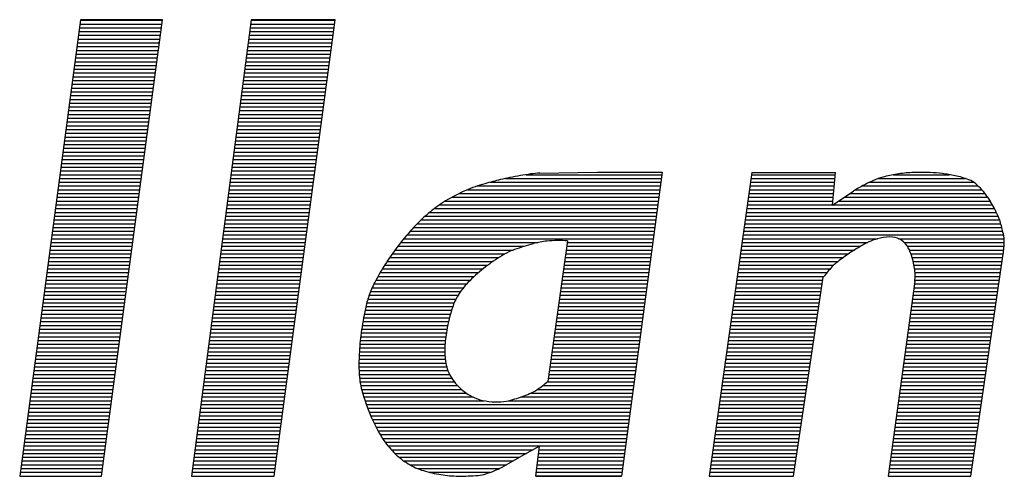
# Model space of a CAD drawing. Extents: x 130725 to 131355, y 479354 to 479502.
# Tile 14 of 19: x 131269.15 to 131273.07, y 479363.92 to 479365.74. Entities that reach past the tile are written whole.
import ezdxf
from ezdxf.enums import TextEntityAlignment as Align

# ---------------------------------------------------------------- set-up
doc = ezdxf.new("R2010")
doc.units = 0
doc.header["$LTSCALE"] = 5
doc.header["$MEASUREMENT"] = 0
doc.layers.get('0').update_dxf_attribs({"linetype": 'CONTINUOUS'})
for name, color, linetype in [('SIV-KADER', 7, 'CONTINUOUS'), ('SIV-TEKST-025', 7, 'CONTINUOUS'), ('SIV-TEKST-035', 2, 'CONTINUOUS'), ('SIV-TEKST-050', 3, 'CONTINUOUS')]:
    doc.layers.add(name, color=color, linetype=linetype)
doc.styles.add('ISO', font='ISO.shx')

# ---------------------------------------------------------------- blocks, each defined once
blk = doc.blocks.new('PNH-ROH')
at = {"color": 7, "linetype": 'CONTINUOUS'}
for p, q in [((-160.4107, 14.2938), (-160.8948, 10.6575)), ((-160.4113, 14.2894), (-159.7571, 14.2894)), ((-159.7565, 14.2938), (-160.4107, 14.2938)), ((-160.2422, 10.6575), (-159.7565, 14.2938)), ((-159.0496, 14.2938), (-159.5265, 10.6575)), ((-159.0502, 14.2894), (-158.3817, 14.2894)), ((-158.3811, 14.2938), (-159.0496, 14.2938)), ((-158.8663, 10.6575), (-158.3811, 14.2938)), ((-160.4193, 14.2294), (-159.7651, 14.2294)), ((-160.4153, 14.2594), (-159.7611, 14.2594)), ((-159.058, 14.2294), (-158.3897, 14.2294)), ((-159.0541, 14.2594), (-158.3857, 14.2594)), ((-160.4312, 14.1394), (-159.7772, 14.1394)), ((-160.4272, 14.1694), (-159.7731, 14.1694)), ((-160.4232, 14.1994), (-159.7691, 14.1994)), ((-159.0698, 14.1394), (-158.4017, 14.1394)), ((-159.0659, 14.1694), (-158.3977, 14.1694)), ((-159.062, 14.1994), (-158.3937, 14.1994)), ((-160.4432, 14.0494), (-159.7892, 14.0494)), ((-160.4392, 14.0794), (-159.7852, 14.0794)), ((-160.4352, 14.1094), (-159.7812, 14.1094)), ((-159.0816, 14.0494), (-158.4137, 14.0494)), ((-159.0777, 14.0794), (-158.4097, 14.0794)), ((-159.0738, 14.1094), (-158.4057, 14.1094)), ((-160.4512, 13.9894), (-159.7972, 13.9894)), ((-160.4472, 14.0194), (-159.7932, 14.0194)), ((-159.0895, 13.9894), (-158.4217, 13.9894)), ((-159.0856, 14.0194), (-158.4177, 14.0194)), ((-160.4632, 13.8994), (-159.8092, 13.8994)), ((-160.4592, 13.9294), (-159.8052, 13.9294)), ((-160.4552, 13.9594), (-159.8012, 13.9594)), ((-159.1013, 13.8994), (-158.4337, 13.8994)), ((-159.0974, 13.9294), (-158.4297, 13.9294)), ((-159.0934, 13.9594), (-158.4257, 13.9594)), ((-160.4752, 13.8094), (-159.8212, 13.8094)), ((-160.4712, 13.8394), (-159.8172, 13.8394)), ((-160.4672, 13.8694), (-159.8132, 13.8694)), ((-159.1131, 13.8094), (-158.4457, 13.8094)), ((-159.1092, 13.8394), (-158.4417, 13.8394)), ((-159.1052, 13.8694), (-158.4377, 13.8694)), ((-160.4832, 13.7494), (-159.8292, 13.7494)), ((-160.4792, 13.7794), (-159.8252, 13.7794)), ((-159.121, 13.7494), (-158.4538, 13.7494)), ((-159.117, 13.7794), (-158.4498, 13.7794)), ((-160.4951, 13.6594), (-159.8413, 13.6594)), ((-160.4911, 13.6894), (-159.8373, 13.6894)), ((-160.4872, 13.7194), (-159.8333, 13.7194)), ((-159.1328, 13.6594), (-158.4658, 13.6594)), ((-159.1289, 13.6894), (-158.4618, 13.6894)), ((-159.1249, 13.7194), (-158.4578, 13.7194)), ((-160.5031, 13.5994), (-159.8493, 13.5994)), ((-160.4991, 13.6294), (-159.8453, 13.6294)), ((-159.1407, 13.5994), (-158.4738, 13.5994)), ((-159.1367, 13.6294), (-158.4698, 13.6294)), ((-160.5151, 13.5094), (-159.8613, 13.5094)), ((-160.5111, 13.5394), (-159.8573, 13.5394)), ((-160.5071, 13.5694), (-159.8533, 13.5694)), ((-159.1525, 13.5094), (-158.4858, 13.5094)), ((-159.1485, 13.5394), (-158.4818, 13.5394)), ((-159.1446, 13.5694), (-158.4778, 13.5694)), ((-160.5271, 13.4194), (-159.8733, 13.4194)), ((-160.5231, 13.4494), (-159.8693, 13.4494)), ((-160.5191, 13.4794), (-159.8653, 13.4794)), ((-159.1643, 13.4194), (-158.4978, 13.4194)), ((-159.1603, 13.4494), (-158.4938, 13.4494)), ((-159.1564, 13.4794), (-158.4898, 13.4794)), ((-160.5351, 13.3594), (-159.8813, 13.3594)), ((-160.5311, 13.3894), (-159.8773, 13.3894)), ((-159.1721, 13.3594), (-158.5058, 13.3594)), ((-159.1682, 13.3894), (-158.5018, 13.3894)), ((-160.5471, 13.2694), (-159.8934, 13.2694)), ((-160.5431, 13.2994), (-159.8893, 13.2994)), ((-160.5391, 13.3294), (-159.8853, 13.3294)), ((-159.1839, 13.2694), (-158.5178, 13.2694)), ((-159.18, 13.2994), (-158.5138, 13.2994)), ((-159.1761, 13.3294), (-158.5098, 13.3294)), ((-160.5551, 13.2094), (-159.9014, 13.2094)), ((-160.5511, 13.2394), (-159.8974, 13.2394)), ((-159.1918, 13.2094), (-158.5258, 13.2094)), ((-159.1879, 13.2394), (-158.5218, 13.2394)), ((-160.567, 13.1194), (-159.9134, 13.1194)), ((-160.563, 13.1494), (-159.9094, 13.1494)), ((-160.559, 13.1794), (-159.9054, 13.1794)), ((-159.2036, 13.1194), (-158.5378, 13.1194)), ((-159.1997, 13.1494), (-158.5338, 13.1494)), ((-159.1957, 13.1794), (-158.5298, 13.1794)), ((-160.579, 13.0294), (-159.9254, 13.0294)), ((-160.575, 13.0594), (-159.9214, 13.0594)), ((-160.571, 13.0894), (-159.9174, 13.0894)), ((-159.2154, 13.0294), (-158.5498, 13.0294)), ((-159.2115, 13.0594), (-158.5458, 13.0594)), ((-159.2076, 13.0894), (-158.5418, 13.0894)), ((-157.0239, 13.0294), (-155.7826, 13.0294)), ((-156.8589, 13.0594), (-155.7786, 13.0594)), ((-156.75, 13.0721), (-156.2945, 13.0793)), ((-156.2945, 13.0793), (-155.7759, 13.0796)), ((-155.7759, 13.0796), (-156.0994, 10.6575)), ((-155.0608, 13.0763), (-155.402, 10.6575)), ((-155.0674, 13.0294), (-154.3976, 13.0294)), ((-155.0632, 13.0594), (-154.3946, 13.0594)), ((-155.0608, 13.0763), (-154.393, 13.0763)), ((-154.4184, 12.8169), (-154.393, 13.0763)), ((-154.0512, 13.0294), (-153.3606, 13.0294)), ((-153.9315, 13.0594), (-153.4852, 13.0594)), ((-160.587, 12.9694), (-159.9334, 12.9694)), ((-160.583, 12.9994), (-159.9294, 12.9994)), ((-159.2233, 12.9694), (-158.5578, 12.9694)), ((-159.2194, 12.9994), (-158.5538, 12.9994)), ((-157.2485, 12.9694), (-155.7906, 12.9694)), ((-157.1454, 12.9994), (-155.7866, 12.9994)), ((-155.0759, 12.9694), (-154.4034, 12.9694)), ((-155.0717, 12.9994), (-154.4005, 12.9994)), ((-154.182, 12.9694), (-153.2574, 12.9694)), ((-154.1218, 12.9994), (-153.2942, 12.9994)), ((-160.599, 12.8794), (-159.9454, 12.8794)), ((-160.595, 12.9094), (-159.9414, 12.9094)), ((-160.591, 12.9394), (-159.9374, 12.9394)), ((-159.2351, 12.8794), (-158.5698, 12.8794)), ((-159.2312, 12.9094), (-158.5658, 12.9094)), ((-159.2272, 12.9394), (-158.5618, 12.9394)), ((-157.4512, 12.8794), (-155.8027, 12.8794)), ((-157.3932, 12.9094), (-155.7987, 12.9094)), ((-157.3275, 12.9394), (-155.7946, 12.9394)), ((-155.0886, 12.8794), (-154.4123, 12.8794)), ((-155.0844, 12.9094), (-154.4093, 12.9094)), ((-155.0801, 12.9394), (-154.4064, 12.9394)), ((-154.4184, 12.8169), (-154.312, 12.8879)), ((-154.3247, 12.8794), (-153.1815, 12.8794)), ((-154.312, 12.8879), (-154.2499, 12.9293)), ((-154.2797, 12.9094), (-153.203, 12.9094)), ((-154.2343, 12.9394), (-153.228, 12.9394)), ((-153.1829, 12.8815), (-153.1619, 12.8497)), ((-160.611, 12.7894), (-159.9575, 12.7894)), ((-160.607, 12.8194), (-159.9535, 12.8194)), ((-160.603, 12.8494), (-159.9495, 12.8494)), ((-159.2469, 12.7894), (-158.5818, 12.7894)), ((-159.243, 12.8194), (-158.5778, 12.8194)), ((-159.239, 12.8494), (-158.5738, 12.8494)), ((-157.5914, 12.7894), (-155.8147, 12.7894)), ((-157.5499, 12.8194), (-155.8107, 12.8194)), ((-157.5033, 12.8494), (-155.8067, 12.8494)), ((-155.1013, 12.7894), (-153.1272, 12.7894)), ((-155.0971, 12.8194), (-154.4181, 12.8194)), ((-155.0928, 12.8494), (-154.4152, 12.8494)), ((-154.4146, 12.8194), (-153.1435, 12.8194)), ((-154.3697, 12.8494), (-153.1617, 12.8494)), ((-160.619, 12.7294), (-159.9655, 12.7294)), ((-160.615, 12.7594), (-159.9615, 12.7594)), ((-159.2548, 12.7294), (-158.5898, 12.7294)), ((-159.2508, 12.7594), (-158.5858, 12.7594)), ((-157.6633, 12.7294), (-155.8227, 12.7294)), ((-157.6287, 12.7594), (-155.8187, 12.7594)), ((-155.1097, 12.7294), (-153.0979, 12.7294)), ((-155.1055, 12.7594), (-153.1121, 12.7594)), ((-160.6309, 12.6394), (-159.9775, 12.6394)), ((-160.6269, 12.6694), (-159.9735, 12.6694)), ((-160.623, 12.6994), (-159.9695, 12.6994)), ((-159.2666, 12.6394), (-158.6018, 12.6394)), ((-159.2626, 12.6694), (-158.5978, 12.6694)), ((-159.2587, 12.6994), (-158.5938, 12.6994)), ((-157.7552, 12.6394), (-155.8347, 12.6394)), ((-157.7263, 12.6694), (-155.8307, 12.6694)), ((-157.6957, 12.6994), (-155.8267, 12.6994)), ((-155.1224, 12.6394), (-153.0688, 12.6394)), ((-155.1182, 12.6694), (-153.0766, 12.6694)), ((-155.114, 12.6994), (-153.0852, 12.6994)), ((-160.6389, 12.5794), (-159.9855, 12.5794)), ((-160.6349, 12.6094), (-159.9815, 12.6094)), ((-159.2744, 12.5794), (-158.6098, 12.5794)), ((-159.2705, 12.6094), (-158.6058, 12.6094)), ((-157.809, 12.5794), (-155.8427, 12.5794)), ((-157.7826, 12.6094), (-155.8387, 12.6094)), ((-155.1309, 12.5794), (-153.0543, 12.5794)), ((-155.1267, 12.6094), (-153.0612, 12.6094)), ((-160.6509, 12.4894), (-159.9975, 12.4894)), ((-160.6469, 12.5194), (-159.9935, 12.5194)), ((-160.6429, 12.5494), (-159.9895, 12.5494)), ((-159.2862, 12.4894), (-158.6219, 12.4894)), ((-159.2823, 12.5194), (-158.6178, 12.5194)), ((-159.2784, 12.5494), (-158.6138, 12.5494)), ((-157.8821, 12.4894), (-156.8711, 12.4894)), ((-157.8587, 12.5194), (-156.7662, 12.5194)), ((-157.8343, 12.5494), (-155.8467, 12.5494)), ((-156.5283, 12.5331), (-156.687, 11.4122)), ((-156.5345, 12.4894), (-155.8547, 12.4894)), ((-156.5303, 12.5194), (-155.8507, 12.5194)), ((-155.1436, 12.4894), (-154.1943, 12.4894)), ((-155.1394, 12.5194), (-154.1371, 12.5194)), ((-155.1351, 12.5494), (-154.0584, 12.5494)), ((-153.8907, 12.5494), (-153.05, 12.5494)), ((-153.8457, 12.5194), (-153.0489, 12.5194)), ((-153.8216, 12.4894), (-153.0504, 12.4894)), ((-160.6629, 12.3994), (-160.0096, 12.3994)), ((-160.6589, 12.4294), (-160.0055, 12.4294)), ((-160.6549, 12.4594), (-160.0015, 12.4594)), ((-159.2981, 12.3994), (-158.6339, 12.3994)), ((-159.2941, 12.4294), (-158.6299, 12.4294)), ((-159.2902, 12.4594), (-158.6259, 12.4594)), ((-157.9472, 12.3994), (-157.0776, 12.3994)), ((-157.9263, 12.4294), (-157.0281, 12.4294)), ((-157.9046, 12.4594), (-156.9631, 12.4594)), ((-156.5472, 12.3994), (-155.8668, 12.3994)), ((-156.543, 12.4294), (-155.8628, 12.4294)), ((-156.5387, 12.4594), (-155.8587, 12.4594)), ((-155.1563, 12.3994), (-154.3322, 12.3994)), ((-155.1521, 12.4294), (-154.2893, 12.4294)), ((-155.1478, 12.4594), (-154.2436, 12.4594)), ((-153.805, 12.4594), (-153.0532, 12.4594)), ((-153.7926, 12.4294), (-153.0576, 12.4294)), ((-153.7831, 12.3994), (-153.0627, 12.3994)), ((-153.3166, 10.6575), (-153.0611, 12.41)), ((-160.6709, 12.3394), (-160.0176, 12.3394)), ((-160.6669, 12.3694), (-160.0136, 12.3694)), ((-159.3059, 12.3394), (-158.6419, 12.3394)), ((-159.302, 12.3694), (-158.6379, 12.3694)), ((-157.9866, 12.3394), (-157.1636, 12.3394)), ((-157.9673, 12.3694), (-157.1218, 12.3694)), ((-156.5557, 12.3394), (-155.8748, 12.3394)), ((-156.5515, 12.3694), (-155.8708, 12.3694)), ((-155.1648, 12.3394), (-154.408, 12.3394)), ((-155.1605, 12.3694), (-154.3726, 12.3694)), ((-153.7751, 12.3694), (-153.0671, 12.3694)), ((-153.7686, 12.3394), (-153.0714, 12.3394)), ((-160.6829, 12.2494), (-160.0296, 12.2494)), ((-160.6789, 12.2794), (-160.0256, 12.2794)), ((-160.6749, 12.3094), (-160.0216, 12.3094)), ((-159.3177, 12.2494), (-158.6539, 12.2494)), ((-159.3138, 12.2794), (-158.6499, 12.2794)), ((-159.3099, 12.3094), (-158.6459, 12.3094)), ((-158.0401, 12.2494), (-157.2738, 12.2494)), ((-158.023, 12.2794), (-157.2401, 12.2794)), ((-158.0052, 12.3094), (-157.2032, 12.3094)), ((-156.5685, 12.2494), (-155.8868, 12.2494)), ((-156.5642, 12.2794), (-155.8828, 12.2794)), ((-156.56, 12.3094), (-155.8788, 12.3094)), ((-155.1774, 12.2494), (-154.487, 12.2494)), ((-155.1732, 12.2794), (-154.4628, 12.2794)), ((-155.169, 12.3094), (-154.4367, 12.3094)), ((-154.7297, 10.6575), (-154.491, 12.2443)), ((-153.7634, 12.3094), (-153.0758, 12.3094)), ((-153.7604, 12.2794), (-153.0802, 12.2794)), ((-153.7597, 12.2494), (-153.0846, 12.2494)), ((-160.6909, 12.1894), (-160.0376, 12.1894)), ((-160.6869, 12.2194), (-160.0336, 12.2194)), ((-159.3256, 12.1894), (-158.6619, 12.1894)), ((-159.3217, 12.2194), (-158.6579, 12.2194)), ((-158.0722, 12.1894), (-157.3335, 12.1894)), ((-158.0565, 12.2194), (-157.3049, 12.2194)), ((-156.577, 12.1894), (-155.8948, 12.1894)), ((-156.5727, 12.2194), (-155.8908, 12.2194)), ((-155.1859, 12.1894), (-154.4993, 12.1894)), ((-155.1817, 12.2194), (-154.4947, 12.2194)), ((-153.7616, 12.2085), (-153.9737, 10.6575)), ((-153.7642, 12.1894), (-153.0933, 12.1894)), ((-153.7608, 12.2194), (-153.0889, 12.2194)), ((-160.7028, 12.0994), (-160.0496, 12.0994)), ((-160.6988, 12.1294), (-160.0456, 12.1294)), ((-160.6949, 12.1594), (-160.0416, 12.1594)), ((-159.3374, 12.0994), (-158.6739, 12.0994)), ((-159.3335, 12.1294), (-158.6699, 12.1294)), ((-159.3295, 12.1594), (-158.6659, 12.1594)), ((-158.1103, 12.0994), (-157.4011, 12.0994)), ((-158.0991, 12.1294), (-157.3813, 12.1294)), ((-158.0864, 12.1594), (-157.3589, 12.1594)), ((-156.5897, 12.0994), (-155.9068, 12.0994)), ((-156.5855, 12.1294), (-155.9028, 12.1294)), ((-156.5812, 12.1594), (-155.8988, 12.1594)), ((-155.1986, 12.0994), (-154.5128, 12.0994)), ((-155.1944, 12.1294), (-154.5083, 12.1294)), ((-155.1901, 12.1594), (-154.5038, 12.1594)), ((-153.7765, 12.0994), (-153.1064, 12.0994)), ((-153.7724, 12.1294), (-153.1021, 12.1294)), ((-153.7683, 12.1594), (-153.0977, 12.1594)), ((-160.7148, 12.0094), (-160.0616, 12.0094)), ((-160.7108, 12.0394), (-160.0576, 12.0394)), ((-160.7068, 12.0694), (-160.0536, 12.0694)), ((-159.3492, 12.0094), (-158.6859, 12.0094)), ((-159.3453, 12.0394), (-158.6819, 12.0394)), ((-159.3413, 12.0694), (-158.6779, 12.0694)), ((-158.1363, 12.0094), (-157.4437, 12.0094)), ((-158.1288, 12.0394), (-157.4322, 12.0394)), ((-158.1202, 12.0694), (-157.4181, 12.0694)), ((-156.6025, 12.0094), (-155.9188, 12.0094)), ((-156.5982, 12.0394), (-155.9148, 12.0394)), ((-156.594, 12.0694), (-155.9108, 12.0694)), ((-155.2113, 12.0094), (-154.5263, 12.0094)), ((-155.2071, 12.0394), (-154.5218, 12.0394)), ((-155.2028, 12.0694), (-154.5173, 12.0694)), ((-153.7888, 12.0094), (-153.1195, 12.0094)), ((-153.7847, 12.0394), (-153.1152, 12.0394)), ((-153.7806, 12.0694), (-153.1108, 12.0694)), ((-160.7228, 11.9494), (-160.0697, 11.9494)), ((-160.7188, 11.9794), (-160.0656, 11.9794)), ((-159.3571, 11.9494), (-158.6939, 11.9494)), ((-159.3531, 11.9794), (-158.6899, 11.9794)), ((-158.1486, 11.9494), (-157.4621, 11.9494)), ((-158.1427, 11.9794), (-157.4533, 11.9794)), ((-156.611, 11.9494), (-155.9269, 11.9494)), ((-156.6067, 11.9794), (-155.9229, 11.9794)), ((-155.2198, 11.9494), (-154.5354, 11.9494)), ((-155.2155, 11.9794), (-154.5309, 11.9794)), ((-153.797, 11.9494), (-153.1283, 11.9494)), ((-153.7929, 11.9794), (-153.1239, 11.9794)), ((-160.7348, 11.8594), (-160.0817, 11.8594)), ((-160.7308, 11.8894), (-160.0777, 11.8894)), ((-160.7268, 11.9194), (-160.0737, 11.9194)), ((-159.3689, 11.8594), (-158.7059, 11.8594)), ((-159.3649, 11.8894), (-158.7019, 11.8894)), ((-159.361, 11.9194), (-158.6979, 11.9194)), ((-158.1644, 11.8594), (-157.4842, 11.8594)), ((-158.1594, 11.8894), (-157.4775, 11.8894)), ((-158.1542, 11.9194), (-157.4701, 11.9194)), ((-156.6237, 11.8594), (-155.9389, 11.8594)), ((-156.6195, 11.8894), (-155.9349, 11.8894)), ((-156.6152, 11.9194), (-155.9309, 11.9194)), ((-155.2325, 11.8594), (-154.5489, 11.8594)), ((-155.2282, 11.8894), (-154.5444, 11.8894)), ((-155.224, 11.9194), (-154.5399, 11.9194)), ((-153.8094, 11.8594), (-153.1414, 11.8594)), ((-153.8052, 11.8894), (-153.137, 11.8894)), ((-153.8011, 11.9194), (-153.1327, 11.9194)), ((-160.7468, 11.7694), (-160.0937, 11.7694)), ((-160.7428, 11.7994), (-160.0897, 11.7994)), ((-160.7388, 11.8294), (-160.0857, 11.8294)), ((-159.3807, 11.7694), (-158.7179, 11.7694)), ((-159.3768, 11.7994), (-158.7139, 11.7994)), ((-159.3728, 11.8294), (-158.7099, 11.8294)), ((-158.1772, 11.7694), (-157.4998, 11.7694)), ((-158.1733, 11.7994), (-157.4954, 11.7994)), ((-158.169, 11.8294), (-157.4902, 11.8294)), ((-156.6364, 11.7694), (-155.9509, 11.7694)), ((-156.6322, 11.7994), (-155.9469, 11.7994)), ((-156.6279, 11.8294), (-155.9429, 11.8294)), ((-155.2452, 11.7694), (-154.5624, 11.7694)), ((-155.2409, 11.7994), (-154.5579, 11.7994)), ((-155.2367, 11.8294), (-154.5534, 11.8294)), ((-153.8217, 11.7694), (-153.1545, 11.7694)), ((-153.8176, 11.7994), (-153.1502, 11.7994)), ((-153.8135, 11.8294), (-153.1458, 11.8294)), ((-160.7548, 11.7094), (-160.1017, 11.7094)), ((-160.7508, 11.7394), (-160.0977, 11.7394)), ((-159.3886, 11.7094), (-158.7259, 11.7094)), ((-159.3846, 11.7394), (-158.7219, 11.7394)), ((-158.1836, 11.7094), (-157.5057, 11.7094)), ((-158.1806, 11.7394), (-157.5032, 11.7394)), ((-156.6449, 11.7094), (-155.9589, 11.7094)), ((-156.6407, 11.7394), (-155.9549, 11.7394)), ((-155.2536, 11.7094), (-154.5715, 11.7094)), ((-155.2494, 11.7394), (-154.567, 11.7394)), ((-153.8299, 11.7094), (-153.1633, 11.7094)), ((-153.8258, 11.7394), (-153.1589, 11.7394)), ((-160.7667, 11.6194), (-160.1137, 11.6194)), ((-160.7628, 11.6494), (-160.1097, 11.6494)), ((-160.7588, 11.6794), (-160.1057, 11.6794)), ((-159.4004, 11.6194), (-158.7379, 11.6194)), ((-159.3964, 11.6494), (-158.7339, 11.6494)), ((-159.3925, 11.6794), (-158.7299, 11.6794)), ((-158.1899, 11.6194), (-157.5065, 11.6194)), ((-158.1883, 11.6494), (-157.5076, 11.6494)), ((-158.1862, 11.6794), (-157.5073, 11.6794)), ((-156.6577, 11.6194), (-155.9709, 11.6194)), ((-156.6534, 11.6494), (-155.9669, 11.6494)), ((-156.6492, 11.6794), (-155.9629, 11.6794)), ((-155.2663, 11.6194), (-154.585, 11.6194)), ((-155.2621, 11.6494), (-154.5805, 11.6494)), ((-155.2578, 11.6794), (-154.576, 11.6794)), ((-153.8422, 11.6194), (-153.1764, 11.6194)), ((-153.8381, 11.6494), (-153.172, 11.6494)), ((-153.834, 11.6794), (-153.1677, 11.6794)), ((-160.7747, 11.5594), (-160.1217, 11.5594)), ((-160.7707, 11.5894), (-160.1177, 11.5894)), ((-159.4082, 11.5594), (-158.7459, 11.5594)), ((-159.4043, 11.5894), (-158.7419, 11.5894)), ((-158.1916, 11.5594), (-157.4996, 11.5594)), ((-158.191, 11.5894), (-157.5039, 11.5894)), ((-156.6662, 11.5594), (-155.9789, 11.5594)), ((-156.6619, 11.5894), (-155.9749, 11.5894)), ((-155.2748, 11.5594), (-154.594, 11.5594)), ((-155.2705, 11.5894), (-154.5895, 11.5894)), ((-153.8504, 11.5594), (-153.1851, 11.5594)), ((-153.8463, 11.5894), (-153.1808, 11.5894)), ((-160.7867, 11.4694), (-160.1338, 11.4694)), ((-160.7827, 11.4994), (-160.1298, 11.4994)), ((-160.7787, 11.5294), (-160.1258, 11.5294)), ((-159.42, 11.4694), (-158.7579, 11.4694)), ((-159.4161, 11.4994), (-158.7539, 11.4994)), ((-159.4122, 11.5294), (-158.7499, 11.5294)), ((-158.1915, 11.5294), (-157.4926, 11.5294)), ((-158.1908, 11.4994), (-157.4827, 11.4994)), ((-158.1895, 11.4694), (-157.4694, 11.4694)), ((-156.6789, 11.4694), (-155.991, 11.4694)), ((-156.6747, 11.4994), (-155.987, 11.4994)), ((-156.6704, 11.5294), (-155.983, 11.5294)), ((-155.2875, 11.4694), (-154.6076, 11.4694)), ((-155.2832, 11.4994), (-154.6031, 11.4994)), ((-155.279, 11.5294), (-154.5985, 11.5294)), ((-153.8627, 11.4694), (-153.1983, 11.4694)), ((-153.8586, 11.4994), (-153.1939, 11.4994)), ((-153.8545, 11.5294), (-153.1895, 11.5294)), ((-160.7987, 11.3794), (-160.1458, 11.3794)), ((-160.7947, 11.4094), (-160.1418, 11.4094)), ((-160.7907, 11.4394), (-160.1378, 11.4394)), ((-159.4318, 11.3794), (-158.7699, 11.3794)), ((-159.4279, 11.4094), (-158.7659, 11.4094)), ((-159.424, 11.4394), (-158.7619, 11.4394)), ((-158.1868, 11.4394), (-157.4524, 11.4394)), ((-158.1827, 11.4094), (-157.4315, 11.4094)), ((-158.177, 11.3794), (-157.4058, 11.3794)), ((-156.7273, 11.3794), (-156.003, 11.3794)), ((-156.6902, 11.4094), (-155.999, 11.4094)), ((-156.6832, 11.4394), (-155.995, 11.4394)), ((-155.3002, 11.3794), (-154.6211, 11.3794)), ((-155.2959, 11.4094), (-154.6166, 11.4094)), ((-155.2917, 11.4394), (-154.6121, 11.4394)), ((-153.875, 11.3794), (-153.2114, 11.3794)), ((-153.8709, 11.4094), (-153.207, 11.4094)), ((-153.8668, 11.4394), (-153.2026, 11.4394)), ((-160.8067, 11.3194), (-160.1538, 11.3194)), ((-160.8027, 11.3494), (-160.1498, 11.3494)), ((-159.4397, 11.3194), (-158.7779, 11.3194)), ((-159.4358, 11.3494), (-158.7739, 11.3494)), ((-158.1699, 11.3494), (-157.3738, 11.3494)), ((-158.1615, 11.3194), (-157.334, 11.3194)), ((-156.8238, 11.3194), (-156.011, 11.3194)), ((-156.7693, 11.3494), (-156.007, 11.3494)), ((-155.3086, 11.3194), (-154.6301, 11.3194)), ((-155.3044, 11.3494), (-154.6256, 11.3494)), ((-153.8832, 11.3194), (-153.2201, 11.3194)), ((-153.8791, 11.3494), (-153.2158, 11.3494)), ((-160.8187, 11.2294), (-160.1658, 11.2294)), ((-160.8147, 11.2594), (-160.1618, 11.2594)), ((-160.8107, 11.2894), (-160.1578, 11.2894)), ((-159.4515, 11.2294), (-158.7899, 11.2294)), ((-159.4476, 11.2594), (-158.7859, 11.2594)), ((-159.4436, 11.2894), (-158.7819, 11.2894)), ((-158.1524, 11.2894), (-157.2839, 11.2894)), ((-158.1427, 11.2594), (-157.1942, 11.2594)), ((-158.1324, 11.2294), (-156.023, 11.2294)), ((-156.9995, 11.2594), (-156.019, 11.2594)), ((-156.9011, 11.2894), (-156.015, 11.2894)), ((-155.3213, 11.2294), (-154.6437, 11.2294)), ((-155.3171, 11.2594), (-154.6392, 11.2594)), ((-155.3129, 11.2894), (-154.6346, 11.2894)), ((-153.8955, 11.2294), (-153.2333, 11.2294)), ((-153.8914, 11.2594), (-153.2289, 11.2594)), ((-153.8873, 11.2894), (-153.2245, 11.2894)), ((-160.8267, 11.1694), (-160.1738, 11.1694)), ((-160.8227, 11.1994), (-160.1698, 11.1994)), ((-159.4594, 11.1694), (-158.798, 11.1694)), ((-159.4554, 11.1994), (-158.794, 11.1994)), ((-158.1215, 11.1994), (-156.027, 11.1994)), ((-158.1099, 11.1694), (-156.031, 11.1694)), ((-155.3298, 11.1694), (-154.6527, 11.1694)), ((-155.3255, 11.1994), (-154.6482, 11.1994)), ((-153.9037, 11.1694), (-153.242, 11.1694)), ((-153.8996, 11.1994), (-153.2376, 11.1994)), ((-160.8386, 11.0794), (-160.1859, 11.0794)), ((-160.8346, 11.1094), (-160.1818, 11.1094)), ((-160.8307, 11.1394), (-160.1778, 11.1394)), ((-159.4712, 11.0794), (-158.81, 11.0794)), ((-159.4673, 11.1094), (-158.806, 11.1094)), ((-159.4633, 11.1394), (-158.802, 11.1394)), ((-158.0976, 11.1394), (-156.035, 11.1394)), ((-158.0847, 11.1094), (-156.039, 11.1094)), ((-158.0707, 11.0794), (-156.043, 11.0794)), ((-155.3425, 11.0794), (-154.6662, 11.0794)), ((-155.3382, 11.1094), (-154.6617, 11.1094)), ((-155.334, 11.1394), (-154.6572, 11.1394)), ((-153.916, 11.0794), (-153.2551, 11.0794)), ((-153.9119, 11.1094), (-153.2507, 11.1094)), ((-153.9078, 11.1394), (-153.2464, 11.1394)), ((-160.8506, 10.9894), (-160.1979, 10.9894)), ((-160.8466, 11.0194), (-160.1939, 11.0194)), ((-160.8426, 11.0494), (-160.1899, 11.0494)), ((-159.483, 10.9894), (-158.822, 10.9894)), ((-159.4791, 11.0194), (-158.818, 11.0194)), ((-159.4751, 11.0494), (-158.814, 11.0494)), ((-158.0557, 11.0494), (-156.0471, 11.0494)), ((-158.0395, 11.0194), (-156.0511, 11.0194)), ((-158.0222, 10.9894), (-156.0551, 10.9894)), ((-155.3552, 10.9894), (-154.6798, 10.9894)), ((-155.3509, 11.0194), (-154.6753, 11.0194)), ((-155.3467, 11.0494), (-154.6707, 11.0494)), ((-153.9283, 10.9894), (-153.2682, 10.9894)), ((-153.9242, 11.0194), (-153.2639, 11.0194)), ((-153.9201, 11.0494), (-153.2595, 11.0494)), ((-160.8586, 10.9294), (-160.2059, 10.9294)), ((-160.8546, 10.9594), (-160.2019, 10.9594)), ((-159.4909, 10.9294), (-158.83, 10.9294)), ((-159.4869, 10.9594), (-158.826, 10.9594)), ((-158.0035, 10.9594), (-156.0591, 10.9594)), ((-157.9831, 10.9294), (-156.0631, 10.9294)), ((-155.3636, 10.9294), (-154.6888, 10.9294)), ((-155.3594, 10.9594), (-154.6843, 10.9594)), ((-153.9365, 10.9294), (-153.277, 10.9294)), ((-153.9324, 10.9594), (-153.2726, 10.9594)), ((-160.8706, 10.8394), (-160.2179, 10.8394)), ((-160.8666, 10.8694), (-160.2139, 10.8694)), ((-160.8626, 10.8994), (-160.2099, 10.8994)), ((-159.5027, 10.8394), (-158.842, 10.8394)), ((-159.4987, 10.8694), (-158.838, 10.8694)), ((-159.4948, 10.8994), (-158.834, 10.8994)), ((-157.9602, 10.8994), (-156.0671, 10.8994)), ((-157.9344, 10.8694), (-156.8025, 10.8694)), ((-157.9053, 10.8394), (-156.8571, 10.8394)), ((-156.8779, 10.828), (-157.0407, 10.7357)), ((-156.7515, 10.8975), (-156.8779, 10.828)), ((-156.7814, 10.6575), (-156.7515, 10.8975)), ((-156.7587, 10.8394), (-156.0751, 10.8394)), ((-156.755, 10.8694), (-156.0711, 10.8694)), ((-155.3763, 10.8394), (-154.7023, 10.8394)), ((-155.3721, 10.8694), (-154.6978, 10.8694)), ((-155.3679, 10.8994), (-154.6933, 10.8994)), ((-153.9488, 10.8394), (-153.2901, 10.8394)), ((-153.9447, 10.8694), (-153.2857, 10.8694)), ((-153.9406, 10.8994), (-153.2814, 10.8994)), ((-160.8826, 10.7494), (-160.2299, 10.7494)), ((-160.8786, 10.7794), (-160.2259, 10.7794)), ((-160.8746, 10.8094), (-160.2219, 10.8094)), ((-159.5145, 10.7494), (-158.854, 10.7494)), ((-159.5105, 10.7794), (-158.85, 10.7794)), ((-159.5066, 10.8094), (-158.846, 10.8094)), ((-157.8719, 10.8094), (-156.9106, 10.8094)), ((-157.8329, 10.7794), (-156.9636, 10.7794)), ((-157.7863, 10.7494), (-157.0165, 10.7494)), ((-156.7699, 10.7494), (-156.0871, 10.7494)), ((-156.7662, 10.7794), (-156.0831, 10.7794)), ((-156.7624, 10.8094), (-156.0791, 10.8094)), ((-155.389, 10.7494), (-154.7159, 10.7494)), ((-155.3848, 10.7794), (-154.7114, 10.7794)), ((-155.3806, 10.8094), (-154.7068, 10.8094)), ((-153.9612, 10.7494), (-153.3032, 10.7494)), ((-153.9571, 10.7794), (-153.2988, 10.7794)), ((-153.9529, 10.8094), (-153.2945, 10.8094)), ((-160.8906, 10.6894), (-160.2379, 10.6894)), ((-160.8866, 10.7194), (-160.2339, 10.7194)), ((-159.5223, 10.6894), (-158.862, 10.6894)), ((-159.5184, 10.7194), (-158.858, 10.7194)), ((-157.7254, 10.7194), (-157.0721, 10.7194)), ((-157.6309, 10.6894), (-157.1449, 10.6894)), ((-156.7774, 10.6894), (-156.0951, 10.6894)), ((-156.7736, 10.7194), (-156.0911, 10.7194)), ((-155.3975, 10.6894), (-154.7249, 10.6894)), ((-155.3932, 10.7194), (-154.7204, 10.7194)), ((-153.9694, 10.6894), (-153.312, 10.6894)), ((-153.9653, 10.7194), (-153.3076, 10.7194)), ((-160.8948, 10.6575), (-160.2422, 10.6575)), ((-160.8946, 10.6594), (-160.242, 10.6594)), ((-159.5265, 10.6575), (-158.8663, 10.6575)), ((-159.5263, 10.6594), (-158.866, 10.6594)), ((-157.4109, 10.6594), (-157.3538, 10.6594)), ((-156.0994, 10.6575), (-156.7814, 10.6575)), ((-156.7811, 10.6594), (-156.0991, 10.6594)), ((-155.402, 10.6575), (-154.7297, 10.6575)), ((-155.4017, 10.6594), (-154.7294, 10.6594)), ((-153.9737, 10.6575), (-153.3166, 10.6575)), ((-153.9735, 10.6594), (-153.3163, 10.6594))]:
    blk.add_line(p, q, dxfattribs=at)
for centre, radius, start, end in [((-156.6924, 11.5048), 1.5602, 100.91342, 103.7266), ((-156.2562, 9.2423), 3.8645, 98.429, 100.91341), ((-156.715, 12.3384), 0.7345, 92.72854, 98.42899), ((-153.8868, 12.5576), 0.4997, 105.15444, 114.08576), ((-153.7322, 11.9867), 1.0911, 99.11386, 105.15444), ((-153.7364, 12.0127), 1.0648, 92.64528, 99.11385), ((-153.7128, 11.5024), 1.5756, 87.32868, 92.64528), ((-153.6965, 11.8512), 1.2264, 82.7769, 87.32868), ((-153.7146, 11.709), 1.3698, 78.47004, 82.7769), ((-153.5725, 12.4054), 0.659, 68.5099, 78.47004), ((-156.8913, 11.9095), 1.1185, 105.38864, 113.67018), ((-156.0021, 8.6788), 4.4693, 103.72659, 105.38863), ((-153.8491, 12.328), 0.7227, 117.93917, 123.6815), ((-153.4361, 11.5493), 1.6041, 114.08575, 117.93915), ((-153.4039, 12.8337), 0.1987, 50.31967, 68.50988), ((-153.5709, 12.6324), 0.4603, 41.83457, 50.31968), ((-156.7738, 11.6414), 1.4112, 113.67018, 121.04163), ((-153.6262, 12.5828), 0.5346, 33.96222, 41.83459), ((-156.9961, 12.0107), 0.9802, 121.04163, 129.71073), ((-153.768, 12.4618), 0.7196, 27.62773, 32.619), ((-154.4348, 12.1128), 1.4722, 24.13874, 27.6277), ((-156.6994, 11.6534), 1.4446, 129.71073, 136.84964), ((-153.2548, 12.6416), 0.1792, 15.50839, 24.13869), ((-156.3048, 11.2836), 1.9854, 136.84965, 141.95556), ((-155.6369, 11.9806), 2.6513, 13.26662, 15.50845), ((-153.9589, 12.2172), 0.3468, 90.32598, 107.42612), ((-153.9599, 12.3925), 0.1715, 62.65917, 90.32599), ((-153.3287, 12.5248), 0.2798, 358.46664, 13.26666), ((-156.2501, 11.2407), 2.0549, 141.95556, 146.97433), ((-155.6513, 8.5701), 4.1047, 106.2868, 108.46897), ((-156.6457, 11.9738), 0.5588, 94.7908, 106.2868), ((-156.5921, 11.3334), 1.2014, 86.95741, 94.7908), ((-153.3541, 11.0539), 1.6633, 120.14706, 123.92238), ((-153.8757, 11.9521), 0.6247, 107.42612, 120.14706), ((-153.9506, 12.4106), 0.1512, 33.15213, 62.65916), ((-154.07, 12.3325), 0.2939, 18.46877, 33.15215), ((-153.6768, 12.5341), 0.628, 348.60267, 358.4666), ((-155.9447, 10.6854), 2.0546, 123.28427, 127.63281), ((-156.7301, 11.8818), 0.6234, 115.38564, 123.28429), ((-156.8221, 12.0755), 0.409, 108.46898, 115.38564), ((-153.2423, 10.8877), 1.8637, 123.92239, 127.48892), ((-154.4477, 12.2064), 0.692, 8.91566, 18.46875), ((-156.3442, 11.3019), 1.9426, 146.97433, 152.42313), ((-153.6205, 11.5728), 1.0994, 136.85087, 142.35598), ((-154.1448, 12.0644), 0.3807, 127.48892, 136.85087), ((-156.5431, 11.4615), 1.0746, 127.63282, 136.56419), ((-154.114, 12.2587), 0.3543, 1.31361, 8.91565), ((-154.3077, 12.2543), 0.548, 355.20323, 1.31364), ((-157.3835, 11.8447), 0.7702, 152.42312, 161.08167), ((-156.8689, 11.77), 0.6259, 136.56419, 148.27519), ((-157.3133, 11.8207), 0.8443, 161.08168, 168.27554), ((-157.0243, 11.866), 0.4432, 148.2752, 162.04385), ((-155.3213, 11.4072), 2.8788, 168.27554, 172.16968), ((-156.1082, 11.5691), 1.4063, 162.04386, 169.76108), ((-156.1459, 11.5206), 2.0465, 172.16967, 176.94349), ((-156.5082, 11.6414), 0.9998, 169.76108, 177.64424), ((-156.669, 11.5486), 1.5226, 176.9435, 182.47855), ((-156.8966, 11.6574), 0.6111, 177.64423, 187.73264), ((-157.1682, 11.6205), 0.3369, 187.73265, 209.62758), ((-157.5637, 11.5098), 0.6271, 182.47856, 195.48097), ((-157.129, 11.6428), 0.382, 209.62758, 230.17473), ((-157.2263, 12.0342), 0.8232, 303.55113, 310.92633), ((-156.534, 11.795), 1.6956, 195.48095, 203.37738), ((-157.0476, 11.7405), 0.5092, 230.17473, 242.18769), ((-157.4659, 12.8661), 1.6748, 287.9799, 292.2287), ((-156.9647, 11.6397), 0.35, 292.22868, 303.5511), ((-157.1467, 11.5526), 0.2968, 242.18767, 257.94336), ((-157.0842, 11.8451), 0.5959, 257.94337, 268.11569), ((-157.0904, 11.6577), 0.4084, 268.1157, 280.4107), ((-157.112, 11.7756), 0.5282, 280.41068, 287.97988), ((-157.0521, 11.5711), 1.1311, 203.37739, 212.8252), ((-157.4391, 11.3215), 0.6706, 212.8252, 225.10491), ((-157.4717, 11.2887), 0.6244, 225.10489, 238.46914), ((-157.528, 11.1969), 0.5167, 238.46916, 253.16804), ((-157.3809, 11.6832), 1.0247, 253.16803, 261.18518), ((-157.3907, 11.6201), 0.9608, 261.18519, 269.46502), ((-157.2623, 10.9275), 0.2634, 274.65463, 288.07297), ((-157.5165, 11.7063), 1.0826, 288.07297, 292.74047), ((-157.3162, 11.2284), 0.5645, 292.74046, 299.20595), ((-157.3833, 12.4132), 1.754, 269.46501, 274.65463)]:
    blk.add_arc(centre, radius, start, end, dxfattribs=at)
at = {"layer": 'SIV-TEKST-025', "color": 7, "style": 'ISO'}
for tag, p in [('WIJZ.3', (-87.6306, 84.4723)), ('DAT.3', (-36.6306, 84.4723)), ('ONDERHOEK', (-186.3514, 84.2535)), ('ONDERHOEK', (-186.3514, 80.8535)), ('ONDERHOEK', (-186.3514, 77.4535)), ('WIJZ.2', (-87.6306, 77.4723)), ('DAT.2', (-36.6306, 77.4723)), ('ONDERHOEK', (-186.3514, 74.0535)), ('ONDERHOEK', (-186.3514, 70.6535)), ('WIJZ.1', (-87.6306, 70.4723)), ('DAT.1', (-36.6306, 70.4723)), ('ONDERHOEK', (-186.3514, 67.2535)), ('ONDERHOEK', (-186.3514, 63.8535))]:
    blk.add_attdef(tag, p, '', height=2, dxfattribs=at)
at = {"layer": 'SIV-TEKST-035', "color": 2, "style": 'ISO'}
for tag, p in [('OMGEVING', (-130.4053, 47.8375)), ('WEGVAK', (-169.3071, 37.2193)), ('GEMEENTE', (-164.2611, 31.9241)), ('INSTALNR', (-34.9031, 31.9007)), ('ONDERHOEK', (-84.457, 17.3912)), ('SCHAAL', (-49.3885, 17.3912))]:
    blk.add_attdef(tag, p, '', height=2.5, dxfattribs=at)
at = {"layer": 'SIV-TEKST-035', "color": 3, "style": 'ISO'}
for tag, p in [('FORM.', (-56.2948, 2.9138)), ('TEK.NR.', (-28.9897, 2.9138))]:
    blk.add_attdef(tag, p, '', height=3.5, dxfattribs=at)
at = {"layer": 'SIV-TEKST-050', "style": 'ISO'}
for tag, p in [('BEST.NR', (-101.7045, 77.9349)), ('BLAD.NR', (-101.7045, 63.9349))]:
    blk.add_attdef(tag, text='', height=3.5, dxfattribs=at).set_placement(p, align=Align.RIGHT)
blk.add_attdef('WEG.NR', (-172.5513, 47.8375), '', height=3.5, dxfattribs=at)

msp = doc.modelspace()

# ---------------------------------------------------------------- block references
at = {"layer": 'SIV-KADER', "xscale": 0.5, "yscale": 0.5, "zscale": 0.5}
msp.add_blockref('PNH-ROH', (131349.59881957, 479358.58997538), dxfattribs=at)

doc.saveas('drawing.dxf')
